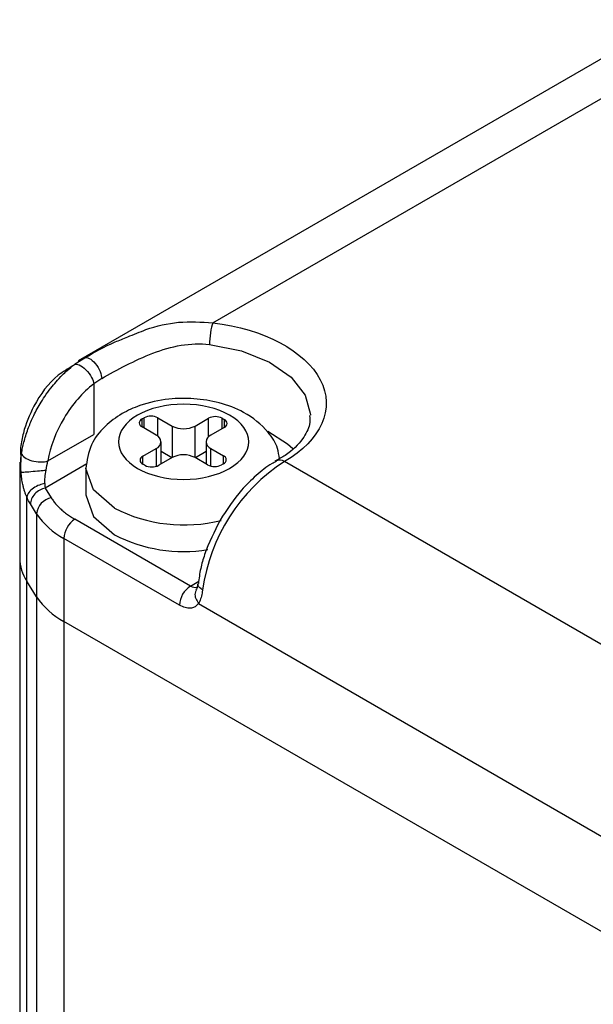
# Model space of a CAD drawing. Header units: inches. Extents: x 0.2 to 10.8, y 0.2 to 8.2.
# Tile 24 of 24: x 9.943 to 10.088, y 7.385 to 7.633. Entities that reach past the tile are written whole.
import ezdxf

# ---------------------------------------------------------------- set-up
doc = ezdxf.new("R2010")
doc.units = ezdxf.units.IN
doc.header["$MEASUREMENT"] = 0

msp = doc.modelspace()

# ---------------------------------------------------------------- linework, layer by layer
for p, q in [((10.10690881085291, 7.632932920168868), (9.958099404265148, 7.547027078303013)), ((9.991966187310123, 7.556593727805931), (10.102579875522, 7.62044965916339)), ((9.95820362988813, 7.546877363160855), (9.959730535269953, 7.547783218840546)), ((9.962016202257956, 7.541193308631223), (9.96201645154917, 7.528452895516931)), ((9.974171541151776, 7.532363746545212), (9.97467153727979, 7.532652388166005)), ((9.974171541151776, 7.530354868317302), (9.974171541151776, 7.532363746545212)), ((9.97467153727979, 7.530066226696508), (9.97467153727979, 7.532652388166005)), ((9.978151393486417, 7.532652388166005), (9.98173563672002, 7.53058324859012)), ((9.978151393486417, 7.528020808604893), (9.978151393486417, 7.532652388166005)), ((9.987535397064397, 7.53058324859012), (9.990909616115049, 7.532531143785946)), ((9.990909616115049, 7.527840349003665), (9.990909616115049, 7.532531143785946)), ((9.994389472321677, 7.532531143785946), (9.99488946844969, 7.532242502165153)), ((9.994389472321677, 7.52994498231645), (9.994389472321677, 7.532531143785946)), ((9.99488946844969, 7.532242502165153), (9.99488946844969, 7.530233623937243)), ((9.977755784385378, 7.528285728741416), (9.974171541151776, 7.530354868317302)), ((9.98173563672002, 7.53058324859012), (9.98173563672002, 7.522640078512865)), ((9.987535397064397, 7.522640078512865), (9.987535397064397, 7.53058324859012)), ((9.99488946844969, 7.530233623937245), (9.991515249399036, 7.528285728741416)), ((9.950470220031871, 7.521787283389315), (9.96201645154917, 7.528452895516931)), ((9.943585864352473, 7.525210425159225), (9.943668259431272, 7.521451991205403)), ((9.974381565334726, 7.52298970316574), (9.977755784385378, 7.524937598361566)), ((9.977755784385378, 7.524937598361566), (9.977755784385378, 7.520436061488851)), ((9.978956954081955, 7.521035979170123), (9.978956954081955, 7.526611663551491)), ((9.99031407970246, 7.526611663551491), (9.99031407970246, 7.521035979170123)), ((9.991515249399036, 7.524937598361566), (9.99467944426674, 7.523110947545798)), ((9.991515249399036, 7.520501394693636), (9.991515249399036, 7.524937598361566)), ((9.974381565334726, 7.520980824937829), (9.974381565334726, 7.52298970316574)), ((9.98173563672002, 7.522640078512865), (9.978361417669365, 7.520692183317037)), ((9.981676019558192, 7.522605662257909), (9.978956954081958, 7.524175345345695)), ((9.990699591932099, 7.520813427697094), (9.987535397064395, 7.522640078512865)), ((9.99031407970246, 7.524175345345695), (9.987595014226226, 7.522605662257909)), ((9.99467944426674, 7.521102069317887), (9.99467944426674, 7.523110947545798)), ((9.943346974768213, 7.521462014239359), (9.943346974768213, 7.497351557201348)), ((9.960294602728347, 7.52102995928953), (9.949751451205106, 7.514943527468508)), ((9.96002921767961, 7.519914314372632), (9.96002921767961, 7.513216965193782)), ((9.97488156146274, 7.520692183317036), (9.974381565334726, 7.520980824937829)), ((9.99467944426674, 7.521102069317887), (9.994179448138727, 7.520813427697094)), ((10.11234623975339, 7.462565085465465), (10.01003846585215, 7.521626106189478)), ((9.949751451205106, 7.514943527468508), (9.951297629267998, 7.512491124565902)), ((9.9451277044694, 7.491521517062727), (9.945127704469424, 7.512736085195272)), ((9.947598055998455, 7.508499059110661), (9.946051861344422, 7.51095145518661)), ((9.947598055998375, 7.508499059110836), (9.947598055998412, 7.487603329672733)), ((9.986375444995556, 7.490283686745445), (9.95724963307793, 7.507097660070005)), ((9.954465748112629, 7.502275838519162), (9.954465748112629, 7.481380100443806)), ((9.983591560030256, 7.485461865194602), (9.954465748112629, 7.502275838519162)), ((9.943346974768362, 7.497351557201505), (9.943346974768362, 1.248724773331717)), ((9.94759805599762, 7.487603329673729), (9.945127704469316, 7.491521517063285)), ((9.945127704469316, 1.242894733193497), (9.945127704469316, 7.491521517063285)), ((9.986375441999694, 7.490283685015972), (9.988440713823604, 7.491475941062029)), ((9.94759805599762, 7.487603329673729), (9.94759805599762, 1.238976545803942)), ((9.988413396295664, 7.485893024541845), (10.09221304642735, 7.425970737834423)), ((10.12154400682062, 7.384927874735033), (9.954465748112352, 7.481380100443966)), ((9.954465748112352, 7.481380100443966), (9.954465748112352, 1.232753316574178))]:
    msp.add_line(p, q)
at = {"flags": 128}
for points in [[(9.991162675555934, 7.551154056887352), (9.999245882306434, 7.549503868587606), (10.0062794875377, 7.546673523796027), (10.01175820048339, 7.542866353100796), (10.01528843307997, 7.538355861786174), (10.01661657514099, 7.533466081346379), (10.01662151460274, 7.533292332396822)], [(10.01216364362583, 7.52480066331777), (10.01083870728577, 7.525987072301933), (10.00583115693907, 7.529225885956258)], [(9.967236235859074, 7.509869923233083), (9.96190226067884, 7.514478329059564), (9.96002921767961, 7.519914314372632), (9.96002955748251, 7.519988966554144)], [(9.96002921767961, 7.513216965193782), (9.96190226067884, 7.507780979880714), (9.967236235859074, 7.503172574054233)]]:
    msp.add_lwpolyline(points, dxfattribs=at)
for centre, radius, start, end in [((9.97455275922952, 7.531359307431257), 0.001074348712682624, 110.7834207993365, 249.2165792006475), ((9.976411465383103, 7.529294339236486), 0.003782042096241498, 62.6096722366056, 117.3903277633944), ((9.992649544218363, 7.529173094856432), 0.003782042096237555, 62.60967223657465, 117.3903277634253), ((9.994508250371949, 7.531238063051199), 0.001074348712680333, 290.7834207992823, 69.21657920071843), ((9.984635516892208, 7.536179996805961), 0.006303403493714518, 242.6096722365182, 297.3903277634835), ((9.977120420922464, 7.526611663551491), 0.00179058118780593, 290.7834207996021, 69.21657920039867), ((9.992150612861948, 7.526611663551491), 0.0017905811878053, 110.7834207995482, 249.2165792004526), ((9.974762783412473, 7.521985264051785), 0.001074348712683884, 110.7834207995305, 249.2165792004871), ((9.984635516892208, 7.517043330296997), 0.006303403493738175, 62.60967223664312, 117.3903277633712), ((9.994298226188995, 7.522106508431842), 0.001074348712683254, 290.7834207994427, 69.21657920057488), ((10.00890219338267, 7.520144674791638), 0.00186701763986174, 52.51139125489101, 118.3497228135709), ((9.953364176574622, 7.521470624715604), 0.0100172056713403, 180.0503430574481, 194.7957156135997), ((9.976621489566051, 7.524050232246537), 0.003782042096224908, 242.6096722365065, 297.3903277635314), ((10.03508807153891, 7.48289011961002), 0.04612981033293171, 122.889750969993, 171.9937190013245), ((9.992439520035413, 7.524171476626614), 0.003782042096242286, 242.6096722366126, 297.3903277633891), ((9.95207732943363, 7.508058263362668), 0.004500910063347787, 99.97574293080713, 174.3797402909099), ((9.984795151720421, 7.544476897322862), 0.03880667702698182, 243.0976354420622, 283.8607530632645), ((9.96374500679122, 7.519417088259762), 0.01949172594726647, 214.0652452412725, 241.5715186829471), ((9.960509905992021, 7.502000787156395), 0.006050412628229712, 122.6054783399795, 177.3945215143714), ((9.984653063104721, 7.537143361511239), 0.03817538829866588, 242.8557796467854, 279.1477875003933), ((9.954121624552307, 7.497455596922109), 0.01077515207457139, 180.5532292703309, 213.4163462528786), ((9.989635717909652, 7.485186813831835), 0.006050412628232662, 122.605478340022, 177.3945215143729), ((9.987596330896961, 7.492130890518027), 0.00221420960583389, 236.5377960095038, 281.8413692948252), ((9.963745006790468, 7.498521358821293), 0.01949172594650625, 214.065245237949, 241.571518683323)]:
    msp.add_arc(centre, radius, start, end)
for points, knots in [([(9.970561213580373, 7.553020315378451), (9.972081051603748, 7.553665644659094), (9.976187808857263, 7.555409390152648), (9.983484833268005, 7.557147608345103), (9.989107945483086, 7.556780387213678), (9.991966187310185, 7.556593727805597)], [0, 0, 0, 0, 0.2241305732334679, 0.6056236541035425, 1, 1, 1, 1]), ([(9.991966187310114, 7.556593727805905), (9.991755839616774, 7.556011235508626), (9.991546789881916, 7.555085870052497), (9.991249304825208, 7.553071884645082), (9.991162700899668, 7.551995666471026), (9.991162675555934, 7.551154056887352)], [0, 0, 0, 0, 0.5, 0.5, 1, 1, 1, 1]), ([(9.991966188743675, 7.556593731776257), (10.00488332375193, 7.555039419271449), (10.01528867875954, 7.549519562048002), (10.02283356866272, 7.534921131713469), (10.01936856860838, 7.527012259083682), (10.01003846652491, 7.521626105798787)], [0, 0, 0, 0, 0.5, 0.5, 1, 1, 1, 1]), ([(9.959730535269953, 7.547783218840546), (9.962197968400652, 7.549181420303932), (9.965585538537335, 7.55110102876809), (9.969498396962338, 7.552610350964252), (9.970561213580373, 7.553020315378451)], [0, 0, 0, 0, 0.7283784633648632, 1, 1, 1, 1]), ([(9.964020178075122, 7.542535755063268), (9.965930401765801, 7.543623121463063), (9.968008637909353, 7.544785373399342), (9.972338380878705, 7.547000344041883), (9.974593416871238, 7.548051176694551), (9.979218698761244, 7.549800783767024), (9.981592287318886, 7.550500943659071), (9.986384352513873, 7.551320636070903), (9.988805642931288, 7.551437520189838), (9.991162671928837, 7.551154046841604)], [0, 0, 0, 0, 0.25, 0.25, 0.5, 0.5, 0.75, 0.75, 1, 1, 1, 1]), ([(9.95713380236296, 7.546083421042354), (9.957544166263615, 7.546383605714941), (9.958381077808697, 7.546995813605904), (9.959274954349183, 7.547517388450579), (9.959730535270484, 7.547783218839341)], [0, 0, 0, 0, 0.4903312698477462, 1, 1, 1, 1]), ([(9.959730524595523, 7.547783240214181), (9.960008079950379, 7.547872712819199), (9.960393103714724, 7.547852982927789), (9.961336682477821, 7.547391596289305), (9.961892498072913, 7.54693647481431), (9.962891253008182, 7.545714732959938), (9.963317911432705, 7.544968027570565), (9.963863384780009, 7.543607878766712), (9.963989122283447, 7.543002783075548), (9.964020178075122, 7.542535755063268)], [0, 0, 0, 0, 0.25, 0.25, 0.5, 0.5, 0.75, 0.75, 1, 1, 1, 1]), ([(9.956765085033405, 7.54573561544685), (9.95549655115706, 7.544999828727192), (9.951352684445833, 7.542596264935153), (9.947068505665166, 7.536481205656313), (9.94438247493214, 7.530029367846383), (9.943786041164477, 7.526421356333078), (9.943585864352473, 7.525210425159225)], [0, 0, 0, 0, 0.1733690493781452, 0.5663374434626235, 0.8544529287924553, 1, 1, 1, 1]), ([(9.943810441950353, 7.523686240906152), (9.943890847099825, 7.524147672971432), (9.944055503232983, 7.525092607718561), (9.944408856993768, 7.526576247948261), (9.944861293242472, 7.528156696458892), (9.945572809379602, 7.530241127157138), (9.946711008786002, 7.532952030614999), (9.948179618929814, 7.535720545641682), (9.949727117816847, 7.538158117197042), (9.951077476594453, 7.54002078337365), (9.952560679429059, 7.541821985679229), (9.953938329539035, 7.543293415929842), (9.95548896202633, 7.54477209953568), (9.95651263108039, 7.545588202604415), (9.95713380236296, 7.546083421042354)], [0, 0, 0, 0, 0.05634320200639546, 0.1153813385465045, 0.1778211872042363, 0.2441689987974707, 0.3620890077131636, 0.4999586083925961, 0.5818912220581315, 0.6745904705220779, 0.7509990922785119, 0.8406686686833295, 0.9033163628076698, 1, 1, 1, 1]), ([(9.95713382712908, 7.546083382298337), (9.957416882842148, 7.546176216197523), (9.957821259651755, 7.546168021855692), (9.958845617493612, 7.545752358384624), (9.95946379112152, 7.545331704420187), (9.960603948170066, 7.54418978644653), (9.961106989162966, 7.543487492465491), (9.961777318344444, 7.54220580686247), (9.96195149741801, 7.541634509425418), (9.96201622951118, 7.541193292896)], [0, 0, 0, 0, 0.25, 0.25, 0.5, 0.5, 0.75, 0.75, 1, 1, 1, 1]), ([(9.962016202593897, 7.541193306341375), (9.95919565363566, 7.53905616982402), (9.956577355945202, 7.536051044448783), (9.952449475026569, 7.529113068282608), (9.95103849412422, 7.525345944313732), (9.95047022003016, 7.521787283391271)], [0, 0, 0, 0, 0.4999999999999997, 0.4999999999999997, 1, 1, 1, 1]), ([(10.00877205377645, 7.522383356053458), (10.00865522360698, 7.523250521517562), (10.00833335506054, 7.525639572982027), (10.00554419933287, 7.529940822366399), (10.00046768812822, 7.53407753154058), (9.99387804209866, 7.536561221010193), (9.987333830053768, 7.537632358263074), (9.980446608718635, 7.537539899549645), (9.974262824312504, 7.536186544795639), (9.96881135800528, 7.533699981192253), (9.964458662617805, 7.530445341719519), (9.96082942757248, 7.525756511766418), (9.960306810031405, 7.521940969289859), (9.96002921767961, 7.519914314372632)], [0, 0, 0, 0, 0.04401125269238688, 0.1212515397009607, 0.2479149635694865, 0.3480183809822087, 0.4407888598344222, 0.5290947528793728, 0.6370535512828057, 0.708321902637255, 0.7923653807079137, 0.8897132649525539, 1, 1, 1, 1]), ([(9.973035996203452, 7.519915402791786), (9.9699596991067, 7.521691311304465), (9.968231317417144, 7.524100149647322), (9.968231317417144, 7.529123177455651), (9.9699596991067, 7.531532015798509), (9.976112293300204, 7.535083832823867), (9.980284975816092, 7.536081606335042), (9.988986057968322, 7.536081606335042), (9.993158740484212, 7.535083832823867), (9.999311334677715, 7.531532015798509), (10.00103971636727, 7.529123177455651), (10.00103971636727, 7.524100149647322), (9.999311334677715, 7.521691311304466), (9.993158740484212, 7.518139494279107), (9.988986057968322, 7.517141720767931), (9.980284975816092, 7.517141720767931), (9.976112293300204, 7.518139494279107), (9.973035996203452, 7.519915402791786)], [0, 0, 0, 0, 0.125, 0.125, 0.25, 0.25, 0.375, 0.375, 0.5, 0.5, 0.625, 0.625, 0.75, 0.75, 0.875, 0.875, 1, 1, 1, 1]), ([(10.01638406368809, 7.533238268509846), (10.01643637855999, 7.532490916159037), (10.01656988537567, 7.5305836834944), (10.01469341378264, 7.527194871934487), (10.01163748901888, 7.523852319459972), (10.00850846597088, 7.522203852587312), (10.00759715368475, 7.521723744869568)], [0, 0, 0, 0, 0.1972276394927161, 0.5033221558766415, 0.855345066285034, 0.9999999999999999, 0.9999999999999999, 0.9999999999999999, 0.9999999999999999]), ([(9.943679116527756, 7.518912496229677), (9.943657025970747, 7.519201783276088), (9.943613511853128, 7.519771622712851), (9.943590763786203, 7.520619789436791), (9.943601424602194, 7.521564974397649), (9.943660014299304, 7.522608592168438), (9.943760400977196, 7.523327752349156), (9.943810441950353, 7.523686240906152)], [0, 0, 0, 0, 0.1755295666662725, 0.3457592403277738, 0.5159178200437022, 0.7586936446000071, 1, 1, 1, 1]), ([(9.943810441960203, 7.523686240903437), (9.94388961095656, 7.52334117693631), (9.944179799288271, 7.522980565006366), (9.945093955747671, 7.522338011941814), (9.945716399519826, 7.522057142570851), (9.94710269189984, 7.521661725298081), (9.947864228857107, 7.521547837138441), (9.949292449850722, 7.521522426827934), (9.949956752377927, 7.52161094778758), (9.95047022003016, 7.521787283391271)], [0, 0, 0, 0, 0.2500000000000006, 0.2500000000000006, 0.5000000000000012, 0.5000000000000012, 0.7500000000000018, 0.7500000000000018, 1, 1, 1, 1]), ([(10.00807987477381, 7.521694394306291), (10.00768871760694, 7.521510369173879), (10.00590734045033, 7.520672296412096), (10.00291361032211, 7.518174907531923), (9.998268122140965, 7.513696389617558), (9.995548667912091, 7.509511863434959), (9.993832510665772, 7.506871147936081)], [0, 0, 0, 0, 0.07122031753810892, 0.3243459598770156, 0.573617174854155, 1, 1, 1, 1]), ([(9.944143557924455, 7.515822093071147), (9.944090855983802, 7.516078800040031), (9.943987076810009, 7.5165843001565), (9.943862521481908, 7.517361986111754), (9.943758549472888, 7.518135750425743), (9.943705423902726, 7.518655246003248), (9.943679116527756, 7.518912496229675)], [0, 0, 0, 0, 0.2604022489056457, 0.5127767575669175, 0.7587307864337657, 1, 1, 1, 1]), ([(9.943679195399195, 7.518912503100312), (9.943751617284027, 7.518919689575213), (9.943974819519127, 7.518940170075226), (9.94482199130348, 7.519016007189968), (9.945450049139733, 7.519071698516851), (9.946870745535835, 7.519196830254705), (9.947645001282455, 7.519264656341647), (9.94898726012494, 7.51938173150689), (9.949553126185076, 7.519430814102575), (9.949982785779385, 7.519467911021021)], [0, 0, 0, 0, 0.25, 0.25, 0.5, 0.5, 0.75, 0.75, 1, 1, 1, 1]), ([(9.945127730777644, 7.512736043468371), (9.945026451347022, 7.512970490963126), (9.94482495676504, 7.513436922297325), (9.944565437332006, 7.514195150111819), (9.944334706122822, 7.514986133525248), (9.944207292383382, 7.515543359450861), (9.944143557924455, 7.515822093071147)], [0, 0, 0, 0, 0.2525514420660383, 0.5024489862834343, 0.7511167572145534, 1, 1, 1, 1]), ([(9.949693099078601, 7.516068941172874), (9.949279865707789, 7.516018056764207), (9.948804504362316, 7.515910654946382), (9.94780246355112, 7.515542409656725), (9.947277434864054, 7.515279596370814), (9.946336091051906, 7.514629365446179), (9.945925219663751, 7.514243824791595), (9.94534701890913, 7.513465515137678), (9.945180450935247, 7.513076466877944), (9.945127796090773, 7.512736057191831)], [0, 0, 0, 0, 0.25, 0.25, 0.5, 0.5, 0.75, 0.75, 1, 1, 1, 1]), ([(9.949751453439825, 7.514943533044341), (9.949327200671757, 7.514854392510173), (9.948867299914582, 7.514692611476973), (9.94796764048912, 7.514201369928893), (9.94753038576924, 7.513871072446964), (9.94680002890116, 7.513097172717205), (9.946509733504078, 7.512655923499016), (9.946136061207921, 7.51177647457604), (9.94605186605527, 7.511340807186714), (9.946051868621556, 7.510951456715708)], [0, 0, 0, 0, 0.25, 0.25, 0.5, 0.5, 0.75, 0.75, 1, 1, 1, 1]), ([(9.946051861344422, 7.51095145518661), (9.945947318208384, 7.511124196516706), (9.945739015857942, 7.511468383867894), (9.945429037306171, 7.512066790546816), (9.945228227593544, 7.512512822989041), (9.945127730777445, 7.512736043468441)], [0, 0, 0, 0, 0.3348039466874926, 0.6670973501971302, 1, 1, 1, 1]), ([(9.951297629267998, 7.512491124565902), (9.951490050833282, 7.512201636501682), (9.951873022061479, 7.511625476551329), (9.952560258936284, 7.510792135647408), (9.953326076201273, 7.509988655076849), (9.954178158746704, 7.509216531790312), (9.955115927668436, 7.508476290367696), (9.95613378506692, 7.507764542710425), (9.956876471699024, 7.507320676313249), (9.957249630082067, 7.507097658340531)], [0, 0, 0, 0, 0.1442638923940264, 0.287124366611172, 0.4291361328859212, 0.5708638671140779, 0.7128756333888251, 0.8557361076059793, 1, 1, 1, 1]), ([(9.993832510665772, 7.506871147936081), (9.992389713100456, 7.504000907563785), (9.990374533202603, 7.499991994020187), (9.988812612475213, 7.494564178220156), (9.988513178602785, 7.492179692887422), (9.988356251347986, 7.490930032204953)], [0, 0, 0, 0, 0.5453814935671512, 0.7617436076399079, 1, 1, 1, 1]), ([(9.98824919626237, 7.490861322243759), (9.988183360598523, 7.490484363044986), (9.988055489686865, 7.489752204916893), (9.987813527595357, 7.489408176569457), (9.987696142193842, 7.489241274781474)], [0, 0, 0, 0, 0.514860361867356, 1, 1, 1, 1]), ([(9.989407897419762, 7.489315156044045), (9.989096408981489, 7.48953989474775), (9.98847343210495, 7.489989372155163), (9.98814898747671, 7.49056247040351), (9.98826363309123, 7.490819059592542), (9.98827409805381, 7.490842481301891)], [0, 0, 0, 0, 0.4760884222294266, 0.9521768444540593, 0.9999999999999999, 0.9999999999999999, 0.9999999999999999, 0.9999999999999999]), ([(9.987733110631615, 7.489128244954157), (9.9876483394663, 7.488919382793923), (9.987409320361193, 7.488330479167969), (9.987607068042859, 7.48713595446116), (9.988144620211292, 7.486307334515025), (9.988413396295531, 7.48589302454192)], [0, 0, 0, 0, 0.215556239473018, 0.6077781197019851, 1, 1, 1, 1]), ([(9.989407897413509, 7.489315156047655), (9.989369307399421, 7.489038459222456), (9.989292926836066, 7.488490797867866), (9.989131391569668, 7.487737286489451), (9.988933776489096, 7.487050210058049), (9.988698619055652, 7.486426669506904), (9.988508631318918, 7.486071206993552), (9.988413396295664, 7.485893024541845)], [0, 0, 0, 0, 0.2050384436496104, 0.4058291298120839, 0.604072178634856, 0.8015335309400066, 1, 1, 1, 1]), ([(9.98841339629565, 7.485893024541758), (9.988310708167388, 7.48575992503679), (9.988106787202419, 7.485495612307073), (9.987738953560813, 7.485187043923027), (9.987329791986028, 7.484949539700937), (9.9868746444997, 7.484788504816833), (9.986140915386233, 7.484663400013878), (9.985052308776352, 7.48473797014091), (9.984079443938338, 7.48522008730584), (9.983591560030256, 7.485461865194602)], [0, 0, 0, 0, 0.1007419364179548, 0.2000561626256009, 0.2990521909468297, 0.3988501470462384, 0.5005436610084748, 0.7495266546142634, 1, 1, 1, 1])]:
    msp.add_open_spline(points, degree=3, knots=knots)
for points in [[(9.964020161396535, 7.54253580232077), (9.963323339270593, 7.542139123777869), (9.962653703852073, 7.541690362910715), (9.96201622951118, 7.541193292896)], [(9.949982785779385, 7.519467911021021), (9.9500950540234, 7.520278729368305), (9.950267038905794, 7.521092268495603), (9.950470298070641, 7.52178723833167)], [(9.949693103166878, 7.516068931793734), (9.949650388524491, 7.517019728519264), (9.94981215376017, 7.518235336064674), (9.94998278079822, 7.519467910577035)], [(9.949693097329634, 7.516068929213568), (9.949712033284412, 7.515649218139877), (9.949731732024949, 7.515269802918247), (9.949751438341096, 7.514943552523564)]]:
    msp.add_open_spline(points, degree=3)

doc.saveas('drawing.dxf')
